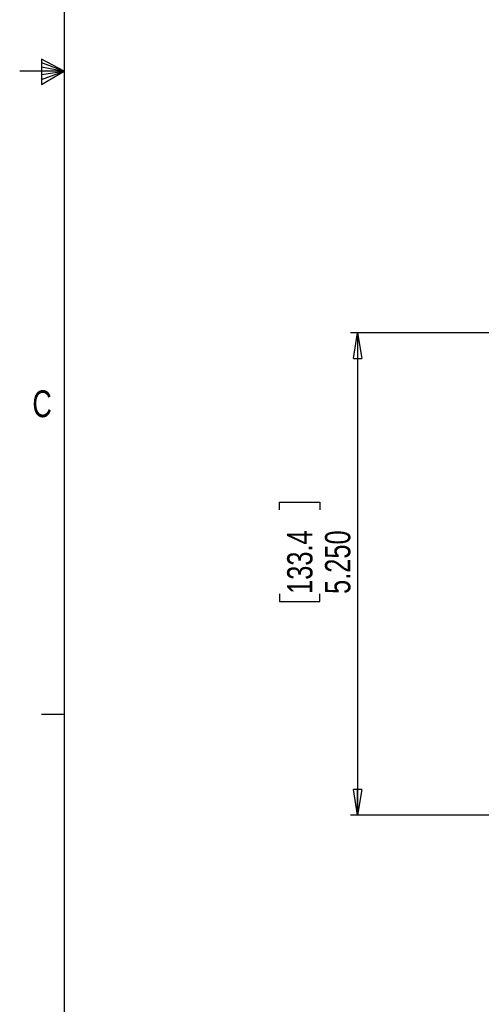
# Paper-space layout 'P3m-C' of a CAD drawing. Header units: inches. Extents: x 0.3 to 33.8, y 0.2 to 21.7.
# Tile 2 of 24: x 0.3 to 2.8, y 5.8 to 11.2. Entities that reach past the tile are written whole.
import ezdxf

# ---------------------------------------------------------------- set-up
doc = ezdxf.new("R2010")
doc.units = ezdxf.units.IN
doc.header["$MEASUREMENT"] = 0
doc.layers.add('BORDERS', color=7, linetype='Continuous')
doc.styles.add('SLDTEXTSTYLE0', font='TXT', dxfattribs={"width": 0.75})
doc.dimstyles.new('SLDDIMSTYLE8', dxfattribs={"dimtxt": 0.137795, "dimasz": 0.14, "dimexe": 0, "dimexo": 0.0625, "dimgap": 0.034449, "dimtad": 1, "dimdec": 3, "dimlfac": 2, "dimrnd": 1e-09, "dimzin": 4, "dimdsep": 46, "dimtxsty": 'SLDTEXTSTYLE0', "dimblk1": 'CLOSED', "dimblk2": 'CLOSED', "dimsah": 1, "dimcen": 0.09, "dimadec": 0, "dimazin": 1, "dimtfac": 1, "dimtdec": 3, "dimtofl": 0, "dimtmove": 0, "dimatfit": 3, "dimldrblk": 'CLOSED', "dimfxl": 0, "dimfrac": 2, "dimtolj": 1, "dimtzin": 12, "dimarcsym": 0})

# ---------------------------------------------------------------- blocks, each defined once
blk = doc.blocks.new('_Closed')
at = {"color": 0, "linetype": 'ByBlock', "lineweight": -2}
for p, q in [((-1, 0.166667), (0, 0)), ((-1, 0.166667), (-1, -0.166667)), ((0, 0), (-1, -0.166667)), ((0, 0), (-1, 0))]:
    blk.add_line(p, q, dxfattribs=at)
blk = doc.blocks.new('_D_37')
at = {"layer": 'BORDERS'}
for p, q in [((2.8634, 9.4865), (2.0811, 9.4865)), ((2.1204, 9.4865), (2.1204, 6.8615)), ((1.6955, 8.524), (1.6955, 8.566)), ((1.6955, 8.566), (1.9143, 8.566)), ((1.9143, 8.566), (1.9143, 8.524)), ((1.6955, 8.0658), (1.6955, 8.0239)), ((1.9143, 8.0239), (1.9143, 8.0658)), ((1.6955, 8.0239), (1.9143, 8.0239)), ((2.8634, 6.8615), (2.0811, 6.8615))]:
    blk.add_line(p, q, dxfattribs=at)
at = {"layer": 'BORDERS', "xscale": 0.14, "yscale": 0.14}
for p, rotation in [((2.1204, 9.4865, 0.9375), 90.0000000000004), ((2.1204, 6.8615, 0.9375), 270.0000000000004)]:
    blk.add_blockref('_Closed', p, dxfattribs=dict(at, rotation=rotation))
at = {"layer": 'BORDERS', "char_height": 0.1378, "attachment_point": 1, "rotation": 90, "style": 'SLDTEXTSTYLE0'}
for s, insert in [('133.4', (1.7366, 8.0658)), ('5.250', (1.9428, 8.0658))]:
    blk.add_mtext(s, dxfattribs=dict(at, insert=insert))

psp = doc.layouts.new('P3m-C')

# ---------------------------------------------------------------- linework, layer by layer
at = {"layer": 'BORDERS', "lineweight": 25}
psp.add_line((0.52288, 21.4106), (0.52288, 0.4106), dxfattribs=at)
at = {"layer": 'BORDERS'}
for p, q in [((0.39889, 10.97614), (0.39889, 10.83733)), ((0.52288, 10.9106), (0.39889, 10.97614)), ((0.39889, 10.95768), (0.52288, 10.9106)), ((0.39889, 10.93372), (0.52288, 10.9106)), ((0.52288, 10.9106), (0.27984, 10.9106)), ((0.39889, 10.83733), (0.52288, 10.9106)), ((0.39889, 10.86464), (0.52288, 10.9106)), ((0.39889, 10.89135), (0.52288, 10.9106)), ((0.52288, 7.4106), (0.39788, 7.4106))]:
    psp.add_line(p, q, dxfattribs=at)

# ---------------------------------------------------------------- texts
at = {"layer": 'BORDERS', "color": 7, "insert": (0.34916, 9.17344), "char_height": 0.14583, "attachment_point": 1, "style": 'SLDTEXTSTYLE0'}
psp.add_mtext('C', dxfattribs=at)

# ---------------------------------------------------------------- dimensions: what is measured, and where the dimension line sits
at = {"layer": 'BORDERS'}
dim = psp.add_linear_dim(base=(2.12043, 6.86153), p1=(2.90277, 9.48653), p2=(2.90277, 6.86153), angle=90, dimstyle='SLDDIMSTYLE8', dxfattribs=at)
dim.commit()
dim.dimension.update_dxf_attribs({"geometry": '_D_37', "text_midpoint": (2.12043, 8.29493), "dimtype": 160})

doc.saveas('drawing.dxf')
